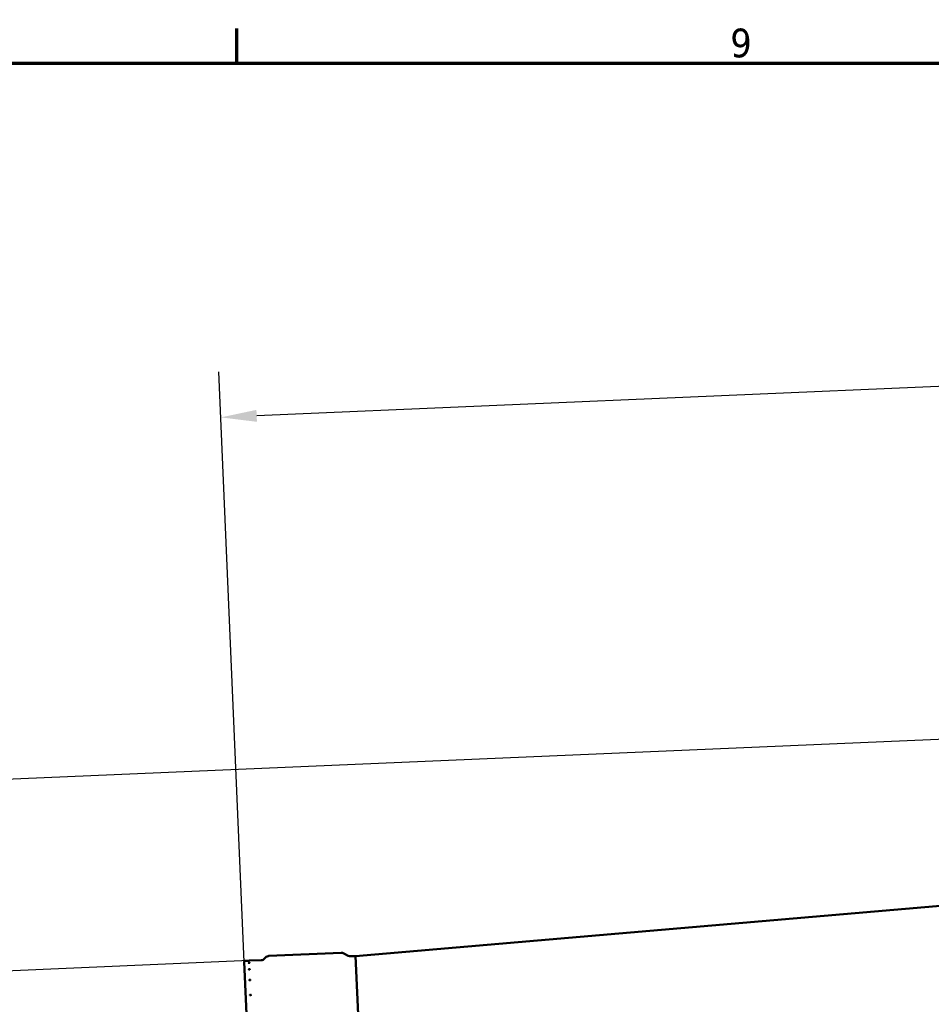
# Model space of a CAD drawing. Header units: millimetres. Extents: x 0 to 63075, y 0 to 44550.
# Tile 12 of 49: x 14633 to 19398, y 38131 to 43277. Entities that reach past the tile are written whole.
import ezdxf

# ---------------------------------------------------------------- set-up
doc = ezdxf.new("R2010")
doc.units = ezdxf.units.MM
doc.header["$LTSCALE"] = 75
for name, color, linetype, lineweight in [('Border (ISO)', 7, 'Continuous', 70), ('Dimension (ISO)', 7, 'Continuous', 25), ('Visible (ISO)', 7, 'Continuous', 50)]:
    doc.layers.add(name, color=color, linetype=linetype, lineweight=lineweight)
doc.styles.add('Label Text (ISO)', font='tahoma.ttf')
doc.styles.add('Note Text (ISO)', font='tahoma.ttf')
doc.dimstyles.new('Default (ISO)', dxfattribs={"dimscale": 75, "dimtxt": 2, "dimasz": 2.5, "dimexe": 3.175, "dimexo": 0, "dimgap": 0.762, "dimtad": 1, "dimrnd": 1e-08, "dimtxsty": 'Note Text (ISO)', "dimcen": 0.09, "dimdle": 10, "dimclrd": 256, "dimclre": 256, "dimclrt": 256, "dimazin": 2, "dimtfac": 1, "dimtmove": 0, "dimatfit": 3, "dimfxl": 1, "dimtolj": 1, "dimtzin": 0, "dimlwd": -1, "dimlwe": -1, "dimarcsym": 0})

# ---------------------------------------------------------------- blocks, each defined once
blk = doc.blocks.new('Borders Default Border')
at = {"layer": 'Border (ISO)'}
blk.add_line((210.25, 574), (210.25, 576.4), dxfattribs=at)
at = {"layer": 'Border (ISO)', "flags": 128}
blk.add_lwpolyline([(20, 20), (20, 574), (821, 574), (821, 20), (20, 20)], dxfattribs=at)
at = {"layer": 'Border (ISO)', "insert": (244.631, 574.361), "char_height": 2, "attachment_point": 7, "style": 'Label Text (ISO)'}
blk.add_mtext('9', dxfattribs=at)
blk = doc.blocks.new('*D34')
at = {"layer": 'Defpoints', "color": 0, "transparency": 16777216}
for p in [(39606.9, 40381), (14219.1, 39290.6), (15835.1, 38359.1)]:
    blk.add_point(p, dxfattribs=at)
at = {"layer": 'Dimension (ISO)', "transparency": 16777216}
for p, q in [((9456.7, 40611.6), (14162.3, 40611.6)), ((14162.3, 40611.6), (14219.1, 39290.6)), ((39606.9, 40381), (13981.2, 39280.4)), ((14253.9, 38478.8), (14227.1, 39103.3)), ((15835.1, 38359.1), (14024.1, 38281.3))]:
    blk.add_line(p, q, dxfattribs=at)
for points in [[(14258.3, 39104.6), (14195.9, 39101.9), (14219.1, 39290.6)], [(14285.1, 38480.2), (14222.7, 38477.5), (14262, 38291.5)]]:
    blk.add_solid(points, dxfattribs=at)
at = {"layer": 'Dimension (ISO)', "transparency": 16777216, "insert": (9513.8, 40832.7), "char_height": 150, "attachment_point": 1, "style": 'Note Text (ISO)'}
blk.add_mtext('\\A1;\\fTahoma|b0|i0;\\H152.8662;Maximum allowable diameter difference = \\fTahoma|b0|i0;\\H150.0000;1000', dxfattribs=at)
blk = doc.blocks.new('*D35')
at = {"layer": 'Defpoints', "color": 0, "transparency": 16777216}
for p in [(15684.8, 41198.2), (39741.7, 40386.8), (15807, 38352.9)]:
    blk.add_point(p, dxfattribs=at)
at = {"layer": 'Dimension (ISO)', "transparency": 16777216}
for p, q in [((39741.7, 40386.8), (39652.4, 42466)), ((39475.3, 42220), (15872.1, 41206.2)), ((15807, 38352.9), (15674.5, 41436.1))]:
    blk.add_line(p, q, dxfattribs=at)
for points in [[(39474, 42251.2), (39476.7, 42188.8), (39662.7, 42228.1)], [(15870.7, 41237.5), (15873.4, 41175), (15684.8, 41198.2)]]:
    blk.add_solid(points, dxfattribs=at)
at = {"layer": 'Dimension (ISO)', "transparency": 16777216, "insert": (27392.9, 41914.7), "char_height": 150, "attachment_point": 1, "rotation": 2.4594, "style": 'Note Text (ISO)'}
blk.add_mtext('\\A1;24000', dxfattribs=at)

msp = doc.modelspace()

# ---------------------------------------------------------------- linework, layer by layer
at = {"layer": 'Visible (ISO)'}
for p, q in [((16388.8957, 38382.8693), (39606.8589, 40381.027)), ((15936.13, 38383.441), (16314.0864, 38399.6746)), ((16350.3067, 38384.5643), (16326.7186, 38396.8647)), ((15950.9809, 34999.9042), (15806.9675, 38352.8702)), ((15811.7483, 38358.0802), (15828.358, 38358.7936)), ((15835.1018, 38359.0833), (15896.315, 38361.7124)), ((15913.6622, 38369.7866), (15918.7828, 38375.3668)), ((16362.9389, 38381.7544), (16388.8957, 38382.8693)), ((16566.7638, 34241.6873), (16388.8957, 38382.8693)), ((16388.8957, 38382.8693), (16566.7638, 34241.6873))]:
    msp.add_line(p, q, dxfattribs=at)
for centre, radius, start, end in [((16315.1592, 38374.6976), 25, 62.459402, 92.459402), ((15811.9629, 38353.0848), 5, 92.459402, 182.459402), ((15895.2422, 38386.6894), 25, 272.459402, 317.459402), ((15937.2028, 38358.464), 25, 92.459402, 137.459402), ((16361.8661, 38406.7314), 25, 242.459402, 272.459402)]:
    msp.add_arc(centre, radius, start, end, dxfattribs=at)
for points, knots in [([(15835.1018, 38359.0833), (15835.1018, 38359.0833), (15835.0172, 38359.0795), (15834.6731, 38359.0642), (15834.4136, 38359.0527), (15833.8149, 38359.0263), (15833.4357, 38359.0096), (15832.605, 38358.9734), (15832.1534, 38358.9539), (15831.73, 38358.9357), (15831.3066, 38358.9175), (15830.855, 38358.8982), (15830.0242, 38358.8631), (15829.6451, 38358.8472), (15829.0463, 38358.8221), (15828.7868, 38358.8114), (15828.4426, 38358.7971), (15828.358, 38358.7936), (15828.358, 38358.7936)], [1.525581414, 1.525581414, 1.525581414, 1.525581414, 1.652713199, 1.652713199, 1.779844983, 1.779844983, 1.906976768, 1.906976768, 2.034108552, 2.034108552, 2.034108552, 2.161240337, 2.161240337, 2.288372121, 2.288372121, 2.415503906, 2.415503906, 2.54263569, 2.54263569, 2.54263569, 2.54263569]), ([(15828.8452, 38347.4507), (15828.8433, 38347.4949), (15828.9259, 38347.5456), (15829.2663, 38347.6467), (15829.5241, 38347.6972), (15830.1202, 38347.7848), (15830.4982, 38347.8278), (15831.3275, 38347.899), (15831.7787, 38347.9271), (15832.6255, 38347.9634), (15833.0774, 38347.9741), (15833.9097, 38347.9744), (15834.29, 38347.9639), (15834.8914, 38347.9277), (15835.1526, 38347.8996), (15835.5005, 38347.828), (15835.5871, 38347.7846), (15835.5909, 38347.6961), (15835.5083, 38347.6451), (15835.1679, 38347.543), (15834.9102, 38347.4918), (15834.3141, 38347.4028), (15833.9361, 38347.3591), (15833.107, 38347.2869), (15832.6557, 38347.2585), (15832.2324, 38347.2403), (15831.809, 38347.2221), (15831.357, 38347.2117), (15830.5247, 38347.2125), (15830.1443, 38347.2237), (15829.5428, 38347.2613), (15829.2816, 38347.2901), (15828.9338, 38347.3627), (15828.8471, 38347.4064), (15828.8452, 38347.4507)], [0.508527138, 0.508527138, 0.508527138, 0.508527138, 0.635658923, 0.635658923, 0.762790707, 0.762790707, 0.889922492, 0.889922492, 1.017054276, 1.017054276, 1.144186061, 1.144186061, 1.271317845, 1.271317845, 1.39844963, 1.39844963, 1.525581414, 1.525581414, 1.652713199, 1.652713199, 1.779844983, 1.779844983, 1.906976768, 1.906976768, 2.034108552, 2.034108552, 2.034108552, 2.161240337, 2.161240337, 2.288372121, 2.288372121, 2.415503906, 2.415503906, 2.54263569, 2.54263569, 2.54263569, 2.54263569]), ([(15830.3014, 38313.5462), (15830.2977, 38313.6343), (15830.3782, 38313.7316), (15830.715, 38313.9186), (15830.9711, 38314.0083), (15831.5645, 38314.1578), (15831.9414, 38314.2277), (15832.7691, 38314.3344), (15833.22, 38314.3712), (15834.0667, 38314.4076), (15834.5191, 38314.4096), (15835.3529, 38314.3742), (15835.7343, 38314.3369), (15836.3384, 38314.2388), (15836.6013, 38314.1715), (15836.9528, 38314.014), (15837.0414, 38313.9239), (15837.049, 38313.7479), (15836.9684, 38313.6502), (15836.6318, 38313.4622), (15836.3757, 38313.3718), (15835.7823, 38313.221), (15835.4054, 38313.1504), (15834.5778, 38313.0426), (15834.1269, 38313.0055), (15833.7036, 38312.9873), (15833.2802, 38312.9691), (15832.8278, 38312.9675), (15831.994, 38313.0038), (15831.6125, 38313.0419), (15831.0083, 38313.1413), (15830.7454, 38313.2093), (15830.3939, 38313.3678), (15830.3052, 38313.4582), (15830.3014, 38313.5462)], [0.508527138, 0.508527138, 0.508527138, 0.508527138, 0.635658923, 0.635658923, 0.762790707, 0.762790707, 0.889922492, 0.889922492, 1.017054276, 1.017054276, 1.144186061, 1.144186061, 1.271317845, 1.271317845, 1.39844963, 1.39844963, 1.525581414, 1.525581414, 1.652713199, 1.652713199, 1.779844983, 1.779844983, 1.906976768, 1.906976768, 2.034108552, 2.034108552, 2.034108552, 2.161240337, 2.161240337, 2.288372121, 2.288372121, 2.415503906, 2.415503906, 2.54263569, 2.54263569, 2.54263569, 2.54263569]), ([(15832.7108, 38257.4517), (15832.7051, 38257.5825), (15832.7838, 38257.7256), (15833.1169, 38257.9966), (15833.3714, 38258.1245), (15833.9622, 38258.3346), (15834.3379, 38258.4307), (15835.1641, 38258.5723), (15835.6146, 38258.6177), (15836.4614, 38258.654), (15836.9141, 38258.6474), (15837.7494, 38258.5773), (15838.132, 38258.5137), (15838.7387, 38258.3551), (15839.0032, 38258.2494), (15839.3583, 38258.0079), (15839.4489, 38257.8722), (15839.4602, 38257.6105), (15839.3815, 38257.4672), (15839.0485, 38257.1952), (15838.794, 38257.0665), (15838.2033, 38256.8551), (15837.8275, 38256.7583), (15837.0014, 38256.6158), (15836.5509, 38256.5701), (15836.1275, 38256.5519), (15835.7041, 38256.5337), (15835.2514, 38256.5406), (15834.416, 38256.6118), (15834.0334, 38256.676), (15833.4267, 38256.836), (15833.1622, 38256.9423), (15832.807, 38257.1848), (15832.7164, 38257.3208), (15832.7108, 38257.4517)], [0.508527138, 0.508527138, 0.508527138, 0.508527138, 0.635658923, 0.635658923, 0.762790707, 0.762790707, 0.889922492, 0.889922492, 1.017054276, 1.017054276, 1.144186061, 1.144186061, 1.271317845, 1.271317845, 1.39844963, 1.39844963, 1.525581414, 1.525581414, 1.652713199, 1.652713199, 1.779844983, 1.779844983, 1.906976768, 1.906976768, 2.034108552, 2.034108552, 2.034108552, 2.161240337, 2.161240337, 2.288372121, 2.288372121, 2.415503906, 2.415503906, 2.54263569, 2.54263569, 2.54263569, 2.54263569]), ([(15836.0468, 38179.7816), (15836.0394, 38179.9538), (15836.1161, 38180.141), (15836.4457, 38180.4932), (15836.6986, 38180.6582), (15837.2869, 38180.9269), (15837.6616, 38181.0484), (15838.4863, 38181.2235), (15838.9365, 38181.2772), (15839.7832, 38181.3136), (15840.2363, 38181.2987), (15841.0731, 38181.1949), (15841.4568, 38181.106), (15842.0659, 38180.8888), (15842.3321, 38180.746), (15842.6907, 38180.4234), (15842.7832, 38180.2435), (15842.7979, 38179.8991), (15842.7212, 38179.7116), (15842.3916, 38179.3585), (15842.1388, 38179.1928), (15841.5505, 38178.9229), (15841.1759, 38178.8007), (15840.3512, 38178.6246), (15839.9011, 38178.5706), (15839.4777, 38178.5525), (15839.0543, 38178.5343), (15838.6012, 38178.5494), (15837.7644, 38178.6542), (15837.3807, 38178.7438), (15836.7715, 38178.9622), (15836.5053, 38179.1056), (15836.1467, 38179.4292), (15836.0542, 38179.6094), (15836.0468, 38179.7816)], [0.508527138, 0.508527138, 0.508527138, 0.508527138, 0.635658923, 0.635658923, 0.762790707, 0.762790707, 0.889922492, 0.889922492, 1.017054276, 1.017054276, 1.144186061, 1.144186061, 1.271317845, 1.271317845, 1.39844963, 1.39844963, 1.525581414, 1.525581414, 1.652713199, 1.652713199, 1.779844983, 1.779844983, 1.906976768, 1.906976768, 2.034108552, 2.034108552, 2.034108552, 2.161240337, 2.161240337, 2.288372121, 2.288372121, 2.415503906, 2.415503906, 2.54263569, 2.54263569, 2.54263569, 2.54263569])]:
    msp.add_open_spline(points, degree=3, knots=knots, dxfattribs=at)

# ---------------------------------------------------------------- block references
at = {"xscale": 75, "yscale": 75, "zscale": 75}
msp.add_blockref('Borders Default Border', (0, 0), dxfattribs=at)

# ---------------------------------------------------------------- dimensions: what is measured, and where the dimension line sits
at = {"layer": 'Dimension (ISO)'}
dim = msp.add_linear_dim(base=(15684.7578, 41198.1951), p1=(39741.7345, 40386.8201), p2=(15806.9675, 38352.8702), angle=182.459402, dimstyle='Default (ISO)', override={"dimgap": 0.762, "dimdec": 2, "dimtol": 0, "dimlim": 0, "dimtp": 0, "dimtm": 0, "dimtdec": 2, "dimtofl": 0, "dimatfit": 1}, dxfattribs=at)
dim.commit()
dim.dimension.update_dxf_attribs({"geometry": '*D35', "text_midpoint": (27673.7044, 41713.1329), "dimtype": 160})
dim = msp.add_linear_dim(base=(14219.0575, 39290.5944), p1=(15835.1018, 38359.0833), p2=(39606.8589, 40381.027), angle=272.459402, text='\\fTahoma|b0|i0;\\H152.8662;Maximum allowable diameter difference = \\fTahoma|b0|i0;\\H150.0000;<>', dimstyle='Default (ISO)', override={"dimgap": 0.762, "dimtih": 1, "dimtoh": 1, "dimdec": 2, "dimtol": 0, "dimlim": 0, "dimtp": 0, "dimtm": 0, "dimtdec": 2, "dimtofl": 0, "dimtmove": 1, "dimatfit": 2}, dxfattribs=at)
dim.commit()
dim.dimension.update_dxf_attribs({"geometry": '*D34', "text_midpoint": (14130.5454, 40611.585), "dimtype": 160})

doc.saveas('drawing.dxf')
